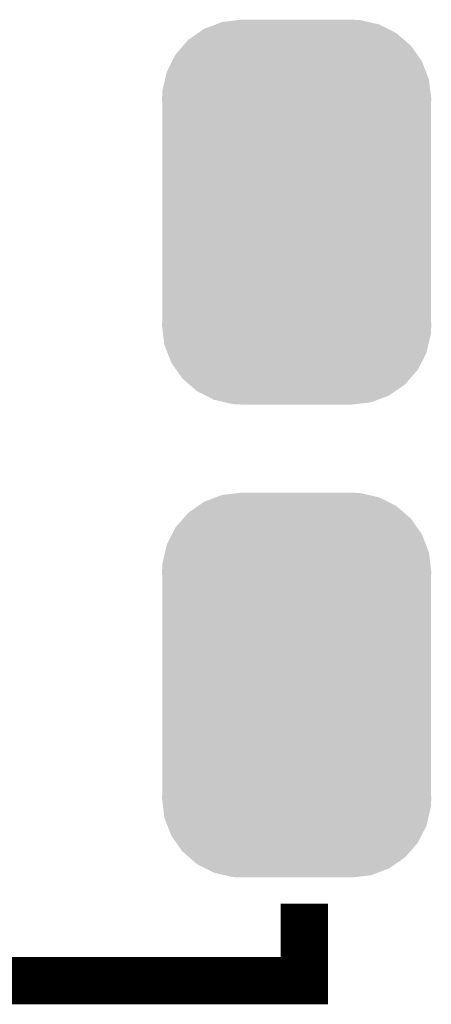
# Model space of a CAD drawing. Extents: x -1.3 to 24.2, y -3.9 to 39.2.
# Tile 37 of 42: x 12.2 to 14, y 19.7 to 23.9. Entities that reach past the tile are written whole.
import ezdxf

# ---------------------------------------------------------------- set-up
doc = ezdxf.new("R2010")
doc.units = 0
doc.layers.get('0').update_dxf_attribs({"linetype": 'CONTINUOUS'})
doc.layers.add('DAC_20_CLICK_V100_GTO', color=14, linetype='CONTINUOUS')
doc.layers.add('DAC_20_CLICK_V100_GTS', color=12, linetype='CONTINUOUS')

# ---------------------------------------------------------------- blocks, each defined once
blk = doc.blocks.new('CUSTOM_55')
for points in [[(-0.397192, 0.787482), (-0.346778, 0.80667), (0.391686, 0.787482), (0.353772, 0.80667)], [(-0.346778, 0.80667), (-0.319758, 0.816954), (0.353772, 0.80667), (0.308544, 0.816954)], [(-0.319758, 0.816954), (-0.25199, 0.82504), (0.308544, 0.816954), (0.27298, 0.82504)], [(-0.25199, 0.82504), (-0.23749, 0.82677), (0.27298, 0.82504), (0.23749, 0.82677)], [(-0.465166, 0.74011), (-0.423346, 0.769256), (0.461368, 0.74011), (0.427696, 0.769256)], [(-0.423346, 0.769256), (-0.397192, 0.787482), (0.427696, 0.769256), (0.391686, 0.787482)], [(-0.48704, 0.715032), (-0.465166, 0.74011), (0.49034, 0.715032), (0.461368, 0.74011)], [(-0.535174, 0.647234), (-0.519626, 0.67767), (0.537964, 0.647234), (0.516586, 0.67767)], [(-0.519626, 0.67767), (-0.48704, 0.715032), (0.516586, 0.67767), (0.49034, 0.715032)], [(-0.557316, 0.603886), (-0.535174, 0.647234), (0.55465, 0.603886), (0.537964, 0.647234)], [(-0.565176, 0.569912), (-0.557316, 0.603886), (0.567726, 0.569912), (0.55465, 0.603886)], [(-0.575988, 0.523164), (-0.565176, 0.569912), (0.573482, 0.523164), (0.567726, 0.569912)], [(-0.57785, 0.48768), (-0.575988, 0.523164), (0.57785, 0.48768), (0.573482, 0.523164)], [(-0.57658, 0.458364), (-0.57785, 0.48768), (0.57658, 0.458364), (0.57785, 0.48768)], [(-0.57658, 0.45836), (-0.57658, 0.458364), (0.57658, 0.45836), (0.57658, 0.458364)], [(-0.57658, -0.45836), (-0.57658, 0.45836), (0.57658, -0.45836), (0.57658, 0.45836)], [(-0.57785, -0.48768), (-0.576582, -0.458364), (0.57785, -0.48768), (0.57658, -0.458364)], [(-0.576582, -0.458364), (-0.57658, -0.45836), (0.57658, -0.458364), (0.57658, -0.45836)], [(-0.57348, -0.523164), (-0.57785, -0.48768), (0.575988, -0.523164), (0.57785, -0.48768)], [(-0.567726, -0.569912), (-0.57348, -0.523164), (0.565174, -0.569912), (0.575988, -0.523164)], [(-0.554648, -0.603886), (-0.567726, -0.569912), (0.557316, -0.603886), (0.565174, -0.569912)], [(-0.537964, -0.647234), (-0.554648, -0.603886), (0.535172, -0.647234), (0.557316, -0.603886)], [(-0.516584, -0.67767), (-0.537964, -0.647234), (0.519626, -0.67767), (0.535172, -0.647234)], [(-0.49034, -0.715032), (-0.516584, -0.67767), (0.487038, -0.715032), (0.519626, -0.67767)], [(-0.461366, -0.74011), (-0.49034, -0.715032), (0.465166, -0.74011), (0.487038, -0.715032)], [(-0.427696, -0.769256), (-0.461366, -0.74011), (0.423344, -0.769256), (0.465166, -0.74011)], [(-0.391684, -0.787482), (-0.427696, -0.769256), (0.397192, -0.787482), (0.423344, -0.769256)], [(-0.353772, -0.80667), (-0.391684, -0.787482), (0.346776, -0.80667), (0.397192, -0.787482)], [(-0.308542, -0.816954), (-0.353772, -0.80667), (0.319758, -0.816954), (0.346776, -0.80667)], [(-0.27298, -0.82504), (-0.308542, -0.816954), (0.251988, -0.82504), (0.319758, -0.816954)], [(-0.23749, -0.82677), (-0.27298, -0.82504), (0.23749, -0.82677), (0.251988, -0.82504)]]:
    blk.add_solid(points)

msp = doc.modelspace()

# ---------------------------------------------------------------- linework, layer by layer
at = {"layer": 'DAC_20_CLICK_V100_GTO', "const_width": 0.2032}
msp.add_lwpolyline([(11.68908, 19.812), (13.46708, 19.812), (13.46708, 20.1422)], dxfattribs=at)

# ---------------------------------------------------------------- block references
at = {"layer": 'DAC_20_CLICK_V100_GTS'}
for p in [(13.43406, 23.114), (13.43406, 21.082)]:
    msp.add_blockref('CUSTOM_55', p, dxfattribs=at)

doc.saveas('drawing.dxf')
